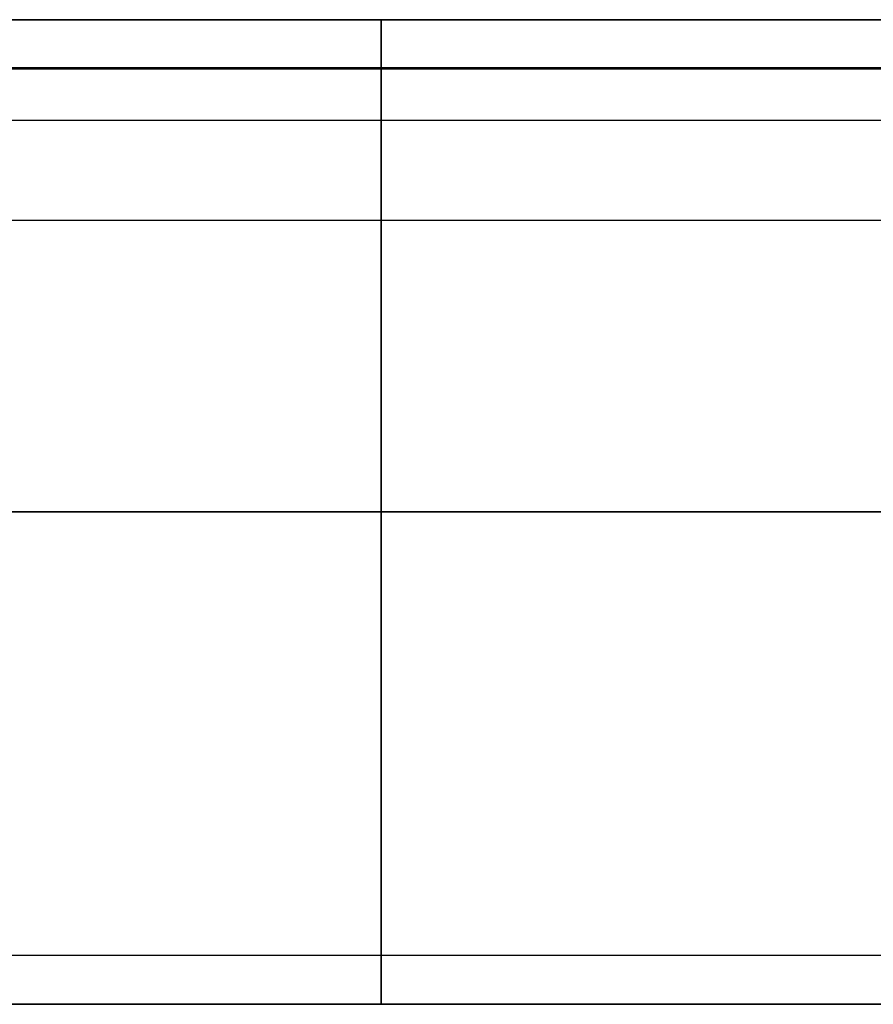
# Model space of a CAD drawing. Header units: millimetres. Extents: x -5 to 795, y 0 to 250.
# Tile 24 of 55: x 11 to 20, y 240 to 250. Entities that reach past the tile are written whole.
import ezdxf

# ---------------------------------------------------------------- set-up
doc = ezdxf.new("R2010")
doc.units = ezdxf.units.MM
doc.layers.add('Plant box - Two tier - Ferm Living', color=7, linetype='Continuous', true_color=0x000000)

msp = doc.modelspace()

# ---------------------------------------------------------------- linework, layer by layer
at = {"layer": 'Plant box - Two tier - Ferm Living'}
for p, q in [((795, 250, 680), (-5, 250, 680)), ((795, 250, 715), (-5, 250, 715)), ((-3, 250, 750), (793, 250, 750)), ((11.449, 250, 674.419), (10.953, 250, 674.29)), ((10.953, 250, 5.556), (11.449, 250, 5.426)), ((11.948, 250, 674.532), (11.449, 250, 674.419)), ((11.449, 250, 5.426), (11.948, 250, 5.314)), ((12.451, 250, 674.628), (11.948, 250, 674.532)), ((11.948, 250, 5.314), (12.451, 250, 5.218)), ((12.958, 250, 674.706), (12.451, 250, 674.628)), ((12.451, 250, 5.218), (12.958, 250, 5.14)), ((13.466, 250, 674.767), (12.958, 250, 674.706)), ((12.958, 250, 5.14), (13.466, 250, 5.079)), ((13.976, 250, 674.811), (13.466, 250, 674.767)), ((13.466, 250, 5.079), (13.976, 250, 5.035)), ((14.488, 250, 674.837), (13.976, 250, 674.811)), ((13.976, 250, 5.035), (14.488, 250, 5.009)), ((15, 250, 674.846), (14.488, 250, 674.837)), ((14.488, 250, 5.009), (15, 250, 5)), ((15, 249.995, 5.217), (15, 250, 5.043)), ((15, 250, 5.043), (15, 249.998, 4.87)), ((15, 249.998, 674.976), (15, 250, 674.802)), ((15, 250, 674.802), (15, 249.995, 674.629)), ((15, 250, 5), (775, 250, 5)), ((775, 250, 674.846), (15, 250, 674.846)), ((15, 249.998, 4.87), (15, 249.991, 4.696)), ((15, 249.991, 675.149), (15, 249.998, 674.976)), ((15, 249.985, 5.39), (15, 249.995, 5.217)), ((15, 249.995, 674.629), (15, 249.985, 674.456)), ((15, 249.991, 4.696), (15, 249.977, 4.523)), ((15, 249.977, 675.322), (15, 249.991, 675.149)), ((15, 249.968, 5.563), (15, 249.985, 5.39)), ((15, 249.985, 674.456), (15, 249.968, 674.283)), ((15, 249.977, 4.523), (15, 249.958, 4.351)), ((15, 249.958, 675.495), (15, 249.977, 675.322)), ((15, 249.946, 5.735), (15, 249.968, 5.563)), ((15, 249.968, 674.283), (15, 249.946, 674.111)), ((15, 249.958, 4.351), (15, 249.932, 4.179)), ((15, 249.932, 675.667), (15, 249.958, 675.495)), ((15, 249.917, 5.906), (15, 249.946, 5.735)), ((15, 249.946, 674.111), (15, 249.917, 673.94)), ((15, 249.932, 4.179), (15, 249.901, 4.009)), ((15, 249.901, 675.837), (15, 249.932, 675.667)), ((15, 249.883, 6.076), (15, 249.917, 5.906)), ((15, 249.917, 673.94), (15, 249.883, 673.769)), ((15, 249.901, 4.009), (15, 249.863, 3.839)), ((15, 249.863, 676.007), (15, 249.901, 675.837)), ((15, 249.842, 6.245), (15, 249.883, 6.076)), ((15, 249.883, 673.769), (15, 249.842, 673.601)), ((15, 249.863, 3.839), (15, 249.82, 3.671)), ((15, 249.82, 676.175), (15, 249.863, 676.007)), ((15, 249.796, 6.412), (15, 249.842, 6.245)), ((15, 249.842, 673.601), (15, 249.796, 673.433)), ((15, 249.82, 3.671), (15, 249.771, 3.505)), ((15, 249.771, 676.341), (15, 249.82, 676.175)), ((15, 249.744, 6.578), (15, 249.796, 6.412)), ((15, 249.796, 673.433), (15, 249.744, 673.268)), ((15, 249.771, 3.505), (15, 249.716, 3.34)), ((15, 249.716, 676.506), (15, 249.771, 676.341)), ((15, 249.687, 6.742), (15, 249.744, 6.578)), ((15, 249.744, 673.268), (15, 249.687, 673.104)), ((15, 249.716, 3.34), (15, 249.656, 3.177)), ((15, 249.656, 676.669), (15, 249.716, 676.506)), ((15, 249.624, 6.903), (15, 249.687, 6.742)), ((15, 249.687, 673.104), (15, 249.624, 672.942)), ((15, 249.656, 3.177), (15, 249.59, 3.017)), ((15, 249.59, 676.829), (15, 249.656, 676.669)), ((15, 249.555, 7.063), (15, 249.624, 6.903)), ((15, 249.624, 672.942), (15, 249.555, 672.783)), ((789.992, 249.51, 164.093), (0, 249.51, 164.093)), ((789.992, 249.51, 166.093), (0, 249.51, 166.093)), ((0, 249.51, 165.093), (789.992, 249.51, 165.093)), ((15, 249.59, 3.017), (15, 249.518, 2.859)), ((15, 249.518, 676.987), (15, 249.59, 676.829)), ((15, 249.48, 7.22), (15, 249.555, 7.063)), ((15, 249.555, 672.783), (15, 249.48, 672.626)), ((15, 249.518, 2.859), (15, 249.441, 2.703)), ((15, 249.441, 677.143), (15, 249.518, 676.987)), ((2.179, 249.5, 159.5), (787.821, 249.5, 159.5)), ((15, 249.401, 7.374), (15, 249.48, 7.22)), ((15, 249.48, 672.626), (15, 249.401, 672.472)), ((15, 249.441, 2.703), (15, 249.359, 2.55)), ((15, 249.359, 677.296), (15, 249.441, 677.143)), ((15, 249.316, 7.525), (15, 249.401, 7.374)), ((15, 249.401, 672.472), (15, 249.316, 672.321)), ((15, 249.359, 2.55), (15, 249.271, 2.4)), ((15, 249.271, 677.445), (15, 249.359, 677.296)), ((15, 249.225, 7.673), (15, 249.316, 7.525)), ((15, 249.316, 672.321), (15, 249.225, 672.173)), ((15, 249.271, 2.4), (15, 249.178, 2.254)), ((15, 249.178, 677.592), (15, 249.271, 677.445)), ((15, 249.13, 7.818), (15, 249.225, 7.673)), ((15, 249.225, 672.173), (15, 249.13, 672.028)), ((15, 249.178, 2.254), (15, 249.08, 2.11)), ((15, 249.08, 677.735), (15, 249.178, 677.592)), ((15, 249.03, 7.96), (15, 249.13, 7.818)), ((15, 249.13, 672.028), (15, 249.03, 671.886)), ((15, 249.08, 2.11), (15, 248.978, 1.971)), ((15, 248.978, 677.875), (15, 249.08, 677.735)), ((15, 248.925, 8.098), (15, 249.03, 7.96)), ((15, 249.03, 671.886), (15, 248.925, 671.748)), ((-3, 248.98, 750), (793, 248.98, 750)), ((15, 248.978, 1.971), (15, 248.87, 1.834)), ((15, 248.87, 678.011), (15, 248.978, 677.875)), ((15, 248.815, 8.232), (15, 248.925, 8.098)), ((15, 248.925, 671.748), (15, 248.815, 671.613)), ((15, 248.87, 1.834), (15, 248.758, 1.702)), ((15, 248.758, 678.144), (15, 248.87, 678.011)), ((15, 248.7, 8.363), (15, 248.815, 8.232)), ((15, 248.815, 671.613), (15, 248.7, 671.483)), ((15, 248.758, 1.702), (15, 248.641, 1.573)), ((15, 248.641, 678.272), (15, 248.758, 678.144)), ((15, 248.581, 8.489), (15, 248.7, 8.363)), ((15, 248.7, 671.483), (15, 248.581, 671.357)), ((15, 248.641, 1.573), (15, 248.52, 1.449)), ((15, 248.52, 678.397), (15, 248.641, 678.272)), ((15, 248.458, 8.611), (15, 248.581, 8.489)), ((15, 248.581, 671.357), (15, 248.458, 671.234)), ((15, 248.52, 1.449), (15, 248.395, 1.329)), ((15, 248.395, 678.517), (15, 248.52, 678.397)), ((15, 248.331, 8.729), (15, 248.458, 8.611)), ((15, 248.458, 671.234), (15, 248.331, 671.117)), ((15, 248.395, 1.329), (15, 248.265, 1.214)), ((15, 248.265, 678.632), (15, 248.395, 678.517)), ((15, 248.199, 8.843), (15, 248.331, 8.729)), ((15, 248.331, 671.117), (15, 248.199, 671.003)), ((15, 248.265, 1.214), (15, 248.132, 1.102)), ((15, 248.132, 678.743), (15, 248.265, 678.632)), ((15, 248.064, 8.951), (15, 248.199, 8.843)), ((15, 248.199, 671.003), (15, 248.064, 670.895)), ((15, 248.132, 1.102), (15, 247.995, 0.996)), ((15, 247.995, 678.85), (15, 248.132, 678.743)), ((15, 247.925, 9.055), (15, 248.064, 8.951)), ((15, 248.064, 670.895), (15, 247.925, 670.791)), ((793, 247.959, 682), (-3, 247.959, 682)), ((793, 247.959, 750), (-3, 247.959, 750)), ((793, 247.959, 715), (-3, 247.959, 715)), ((15, 247.995, 0.996), (15, 247.854, 0.895)), ((15, 247.854, 678.951), (15, 247.995, 678.85)), ((15, 247.782, 9.154), (15, 247.925, 9.055)), ((15, 247.925, 670.791), (15, 247.782, 670.691)), ((15, 247.854, 0.895), (15, 247.71, 0.798)), ((15, 247.71, 679.048), (15, 247.854, 678.951)), ((15, 247.636, 9.248), (15, 247.782, 9.154)), ((15, 247.782, 670.691), (15, 247.636, 670.597)), ((15, 247.71, 0.798), (15, 247.562, 0.706)), ((15, 247.562, 679.139), (15, 247.71, 679.048)), ((15, 247.487, 9.337), (15, 247.636, 9.248)), ((15, 247.636, 670.597), (15, 247.487, 670.508)), ((15, 247.562, 0.706), (15, 247.412, 0.62)), ((15, 247.412, 679.226), (15, 247.562, 679.139)), ((15, 247.335, 9.421), (15, 247.487, 9.337)), ((15, 247.487, 670.508), (15, 247.335, 670.425)), ((15, 247.412, 0.62), (15, 247.258, 0.539)), ((15, 247.258, 679.307), (15, 247.412, 679.226)), ((15, 247.181, 9.499), (15, 247.335, 9.421)), ((15, 247.335, 670.425), (15, 247.181, 670.346)), ((15, 247.258, 0.539), (15, 247.102, 0.463)), ((15, 247.102, 679.382), (15, 247.258, 679.307)), ((15, 247.023, 9.572), (15, 247.181, 9.499)), ((15, 247.181, 670.346), (15, 247.023, 670.273)), ((15, 247.102, 0.463), (15, 246.943, 0.393)), ((15, 246.943, 679.453), (15, 247.102, 679.382)), ((15, 246.863, 9.64), (15, 247.023, 9.572)), ((15, 247.023, 670.273), (15, 246.863, 670.206)), ((15, 246.943, 0.393), (15, 246.782, 0.328)), ((15, 246.782, 679.517), (15, 246.943, 679.453)), ((15, 246.701, 9.702), (15, 246.863, 9.64)), ((15, 246.863, 670.206), (15, 246.701, 670.144)), ((15, 246.782, 0.328), (15, 246.619, 0.269)), ((15, 246.619, 679.576), (15, 246.782, 679.517)), ((15, 246.537, 9.758), (15, 246.701, 9.702)), ((15, 246.701, 670.144), (15, 246.537, 670.088)), ((15, 246.619, 0.269), (15, 246.454, 0.216)), ((15, 246.454, 679.63), (15, 246.619, 679.576)), ((15, 246.371, 9.808), (15, 246.537, 9.758)), ((15, 246.537, 670.088), (15, 246.371, 670.037)), ((15, 246.454, 0.216), (15, 246.287, 0.169)), ((15, 246.287, 679.677), (15, 246.454, 679.63)), ((15, 246.203, 9.853), (15, 246.371, 9.808)), ((15, 246.371, 670.037), (15, 246.203, 669.993)), ((15, 246.287, 0.169), (15, 246.119, 0.127)), ((15, 246.119, 679.719), (15, 246.287, 679.677)), ((15, 246.034, 9.892), (15, 246.203, 9.853)), ((15, 246.203, 669.993), (15, 246.034, 669.954)), ((15, 246.119, 0.127), (15, 245.949, 0.091)), ((15, 245.949, 679.755), (15, 246.119, 679.719)), ((15, 245.863, 9.925), (15, 246.034, 9.892)), ((15, 246.034, 669.954), (15, 245.863, 669.921)), ((15, 245.949, 0.091), (15, 245.778, 0.061)), ((15, 245.778, 679.785), (15, 245.949, 679.755)), ((15, 245.692, 9.952), (15, 245.863, 9.925)), ((15, 245.863, 669.921), (15, 245.692, 669.894)), ((15, 245.778, 0.061), (15, 245.606, 0.037)), ((15, 245.606, 679.809), (15, 245.778, 679.785)), ((15, 245.52, 9.973), (15, 245.692, 9.952)), ((15, 245.692, 669.894), (15, 245.52, 669.873)), ((15, 245.606, 0.037), (15, 245.433, 0.019)), ((15, 245.433, 679.827), (15, 245.606, 679.809)), ((15, 245.347, 9.988), (15, 245.52, 9.973)), ((15, 245.52, 669.873), (15, 245.347, 669.858)), ((15, 245.433, 0.019), (15, 245.26, 0.007)), ((15, 245.26, 679.839), (15, 245.433, 679.827)), ((15, 245.174, 9.997), (15, 245.347, 9.988)), ((15, 245.347, 669.858), (15, 245.174, 669.849)), ((15, 245.26, 0.007), (15, 245.087, 0.001)), ((15, 245.087, 679.845), (15, 245.26, 679.839)), ((15, 245, 10), (15, 245.174, 9.997)), ((15, 245.174, 669.849), (15, 245, 669.846)), ((15, 245.087, 0.001), (15, 244.913, 0.001)), ((15, 244.913, 679.845), (15, 245.087, 679.845)), ((5, 245, 155), (785, 245, 155)), ((5, 245, 164), (785, 245, 164)), ((11.602, 245, 679.555), (10.931, 245, 679.427)), ((10.931, 245, 0.418), (11.602, 245, 0.291)), ((11.449, 245, 674.419), (10.953, 245, 674.29)), ((10.953, 245, 5.556), (11.449, 245, 5.426)), ((11.331, 245, 669.149), (11.016, 245, 669.018)), ((11.016, 245, 10.828), (11.331, 245, 10.697)), ((11.651, 245, 669.268), (11.331, 245, 669.149)), ((11.331, 245, 10.697), (11.651, 245, 10.577)), ((11.948, 245, 674.532), (11.449, 245, 674.419)), ((11.449, 245, 5.426), (11.948, 245, 5.314)), ((12.277, 245, 679.66), (11.602, 245, 679.555)), ((11.602, 245, 0.291), (12.277, 245, 0.186)), ((11.975, 245, 669.377), (11.651, 245, 669.268)), ((11.651, 245, 10.577), (11.975, 245, 10.469)), ((12.451, 245, 674.628), (11.948, 245, 674.532)), ((11.948, 245, 5.314), (12.451, 245, 5.218)), ((12.302, 245, 669.475), (11.975, 245, 669.377)), ((11.975, 245, 10.469), (12.302, 245, 10.371)), ((12.955, 245, 679.741), (12.277, 245, 679.66)), ((12.277, 245, 0.186), (12.955, 245, 0.105)), ((12.632, 245, 669.561), (12.302, 245, 669.475)), ((12.302, 245, 10.371), (12.632, 245, 10.284)), ((12.958, 245, 674.706), (12.451, 245, 674.628)), ((12.451, 245, 5.218), (12.958, 245, 5.14)), ((12.965, 245, 669.637), (12.632, 245, 669.561)), ((12.632, 245, 10.284), (12.965, 245, 10.209)), ((13.635, 245, 679.799), (12.955, 245, 679.741)), ((12.955, 245, 0.105), (13.635, 245, 0.047)), ((13.466, 245, 674.767), (12.958, 245, 674.706)), ((12.958, 245, 5.14), (13.466, 245, 5.079)), ((13.301, 245, 669.7), (12.965, 245, 669.637)), ((12.965, 245, 10.209), (13.301, 245, 10.145)), ((13.638, 245, 669.753), (13.301, 245, 669.7)), ((13.301, 245, 10.145), (13.638, 245, 10.093)), ((13.976, 245, 674.811), (13.466, 245, 674.767)), ((13.466, 245, 5.079), (13.976, 245, 5.035)), ((14.317, 245, 679.834), (13.635, 245, 679.799)), ((13.635, 245, 0.047), (14.317, 245, 0.012)), ((13.977, 245, 669.793), (13.638, 245, 669.753)), ((13.638, 245, 10.093), (13.977, 245, 10.052)), ((14.488, 245, 674.837), (13.976, 245, 674.811)), ((13.976, 245, 5.035), (14.488, 245, 5.009)), ((14.318, 245, 669.823), (13.977, 245, 669.793)), ((13.977, 245, 10.052), (14.318, 245, 10.023)), ((15, 245, 679.846), (14.317, 245, 679.834)), ((14.317, 245, 0.012), (15, 245)), ((14.659, 245, 669.84), (14.318, 245, 669.823)), ((14.318, 245, 10.023), (14.659, 245, 10.006)), ((15, 245, 674.846), (14.488, 245, 674.837)), ((14.488, 245, 5.009), (15, 245, 5)), ((15, 245, 669.846), (14.659, 245, 669.84)), ((14.659, 245, 10.006), (15, 245, 10)), ((15, 245, 10), (775, 245, 10)), ((15, 244.826, 9.997), (15, 245, 10)), ((775, 245, 669.846), (15, 245, 669.846)), ((15, 245, 669.846), (15, 244.826, 669.849)), ((15, 245), (775, 245)), ((775, 245, 679.846), (15, 245, 679.846)), ((15, 245, 5), (775, 245, 5)), ((775, 245, 674.846), (15, 245, 674.846)), ((15, 244.913, 0.001), (15, 244.74, 0.007)), ((15, 244.74, 679.839), (15, 244.913, 679.845)), ((15, 244.653, 9.988), (15, 244.826, 9.997)), ((15, 244.826, 669.849), (15, 244.653, 669.858)), ((15, 244.74, 0.007), (15, 244.567, 0.019)), ((15, 244.567, 679.827), (15, 244.74, 679.839)), ((15, 244.48, 9.973), (15, 244.653, 9.988)), ((15, 244.653, 669.858), (15, 244.48, 669.873)), ((15, 244.567, 0.019), (15, 244.394, 0.037)), ((15, 244.394, 679.809), (15, 244.567, 679.827)), ((15, 244.308, 9.952), (15, 244.48, 9.973)), ((15, 244.48, 669.873), (15, 244.308, 669.894)), ((15, 244.394, 0.037), (15, 244.222, 0.061)), ((15, 244.222, 679.785), (15, 244.394, 679.809)), ((15, 244.137, 9.925), (15, 244.308, 9.952)), ((15, 244.308, 669.894), (15, 244.137, 669.921)), ((15, 244.222, 0.061), (15, 244.051, 0.091)), ((15, 244.051, 679.755), (15, 244.222, 679.785)), ((15, 243.966, 9.892), (15, 244.137, 9.925)), ((15, 244.137, 669.921), (15, 243.966, 669.954)), ((15, 244.051, 0.091), (15, 243.881, 0.127)), ((15, 243.881, 679.719), (15, 244.051, 679.755)), ((15, 243.797, 9.853), (15, 243.966, 9.892)), ((15, 243.966, 669.954), (15, 243.797, 669.993)), ((15, 243.881, 0.127), (15, 243.713, 0.169)), ((15, 243.713, 679.677), (15, 243.881, 679.719)), ((15, 243.629, 9.808), (15, 243.797, 9.853)), ((15, 243.797, 669.993), (15, 243.629, 670.037)), ((15, 243.713, 0.169), (15, 243.546, 0.216)), ((15, 243.546, 679.63), (15, 243.713, 679.677)), ((15, 243.463, 9.758), (15, 243.629, 9.808)), ((15, 243.629, 670.037), (15, 243.463, 670.088)), ((15, 243.546, 0.216), (15, 243.381, 0.269)), ((15, 243.381, 679.576), (15, 243.546, 679.63)), ((15, 243.299, 9.702), (15, 243.463, 9.758)), ((15, 243.463, 670.088), (15, 243.299, 670.144)), ((15, 243.381, 0.269), (15, 243.218, 0.328)), ((15, 243.218, 679.517), (15, 243.381, 679.576)), ((15, 243.137, 9.64), (15, 243.299, 9.702)), ((15, 243.299, 670.144), (15, 243.137, 670.206)), ((15, 243.218, 0.328), (15, 243.057, 0.393)), ((15, 243.057, 679.453), (15, 243.218, 679.517)), ((15, 242.977, 9.572), (15, 243.137, 9.64)), ((15, 243.137, 670.206), (15, 242.977, 670.273)), ((15, 243.057, 0.393), (15, 242.898, 0.463)), ((15, 242.898, 679.382), (15, 243.057, 679.453)), ((15, 242.819, 9.499), (15, 242.977, 9.572)), ((15, 242.977, 670.273), (15, 242.819, 670.346)), ((15, 242.898, 0.463), (15, 242.742, 0.539)), ((15, 242.742, 679.307), (15, 242.898, 679.382)), ((15, 242.665, 9.421), (15, 242.819, 9.499)), ((15, 242.819, 670.346), (15, 242.665, 670.425)), ((15, 242.742, 0.539), (15, 242.588, 0.62)), ((15, 242.588, 679.226), (15, 242.742, 679.307)), ((15, 242.513, 9.337), (15, 242.665, 9.421)), ((15, 242.665, 670.425), (15, 242.513, 670.508)), ((15, 242.588, 0.62), (15, 242.438, 0.706)), ((15, 242.438, 679.139), (15, 242.588, 679.226)), ((15, 242.364, 9.248), (15, 242.513, 9.337)), ((15, 242.513, 670.508), (15, 242.364, 670.597)), ((15, 242.438, 0.706), (15, 242.29, 0.798)), ((15, 242.29, 679.048), (15, 242.438, 679.139)), ((15, 242.218, 9.154), (15, 242.364, 9.248)), ((15, 242.364, 670.597), (15, 242.218, 670.691)), ((15, 242.29, 0.798), (15, 242.146, 0.895)), ((15, 242.146, 678.951), (15, 242.29, 679.048)), ((15, 242.075, 9.055), (15, 242.218, 9.154)), ((15, 242.218, 670.691), (15, 242.075, 670.791)), ((15, 242.146, 0.895), (15, 242.005, 0.996)), ((15, 242.005, 678.85), (15, 242.146, 678.951)), ((15, 241.936, 8.951), (15, 242.075, 9.055)), ((15, 242.075, 670.791), (15, 241.936, 670.895)), ((15, 242.005, 0.996), (15, 241.868, 1.102)), ((15, 241.868, 678.743), (15, 242.005, 678.85)), ((15, 241.801, 8.843), (15, 241.936, 8.951)), ((15, 241.936, 670.895), (15, 241.801, 671.003)), ((15, 241.868, 1.102), (15, 241.735, 1.214)), ((15, 241.735, 678.632), (15, 241.868, 678.743)), ((15, 241.669, 8.729), (15, 241.801, 8.843)), ((15, 241.801, 671.003), (15, 241.669, 671.117)), ((15, 241.735, 1.214), (15, 241.605, 1.329)), ((15, 241.605, 678.517), (15, 241.735, 678.632)), ((15, 241.542, 8.611), (15, 241.669, 8.729)), ((15, 241.669, 671.117), (15, 241.542, 671.234)), ((15, 241.605, 1.329), (15, 241.48, 1.449)), ((15, 241.48, 678.397), (15, 241.605, 678.517)), ((15, 241.419, 8.489), (15, 241.542, 8.611)), ((15, 241.542, 671.234), (15, 241.419, 671.357)), ((15, 241.48, 1.449), (15, 241.359, 1.573)), ((15, 241.359, 678.272), (15, 241.48, 678.397)), ((15, 241.3, 8.363), (15, 241.419, 8.489)), ((15, 241.419, 671.357), (15, 241.3, 671.483)), ((15, 241.359, 1.573), (15, 241.242, 1.702)), ((15, 241.242, 678.144), (15, 241.359, 678.272)), ((15, 241.185, 8.232), (15, 241.3, 8.363)), ((15, 241.3, 671.483), (15, 241.185, 671.613)), ((15, 241.242, 1.702), (15, 241.13, 1.834)), ((15, 241.13, 678.011), (15, 241.242, 678.144)), ((15, 241.075, 8.098), (15, 241.185, 8.232)), ((15, 241.185, 671.613), (15, 241.075, 671.748)), ((15, 241.13, 1.834), (15, 241.022, 1.971)), ((15, 241.022, 677.875), (15, 241.13, 678.011)), ((15, 240.97, 7.96), (15, 241.075, 8.098)), ((15, 241.075, 671.748), (15, 240.97, 671.886)), ((15, 241.022, 1.971), (15, 240.92, 2.11)), ((15, 240.92, 677.735), (15, 241.022, 677.875)), ((15, 240.87, 7.818), (15, 240.97, 7.96)), ((15, 240.97, 671.886), (15, 240.87, 672.028)), ((15, 240.92, 2.11), (15, 240.822, 2.254)), ((15, 240.822, 677.592), (15, 240.92, 677.735)), ((15, 240.775, 7.673), (15, 240.87, 7.818)), ((15, 240.87, 672.028), (15, 240.775, 672.173)), ((15, 240.822, 2.254), (15, 240.729, 2.4)), ((15, 240.729, 677.445), (15, 240.822, 677.592)), ((15, 240.684, 7.525), (15, 240.775, 7.673)), ((15, 240.775, 672.173), (15, 240.684, 672.321)), ((15, 240.729, 2.4), (15, 240.641, 2.55)), ((15, 240.641, 677.296), (15, 240.729, 677.445)), ((15, 240.599, 7.374), (15, 240.684, 7.525)), ((15, 240.684, 672.321), (15, 240.599, 672.472)), ((15, 240.641, 2.55), (15, 240.559, 2.703)), ((15, 240.559, 677.143), (15, 240.641, 677.296)), ((15, 240.52, 7.22), (15, 240.599, 7.374)), ((15, 240.599, 672.472), (15, 240.52, 672.626)), ((15, 240.559, 2.703), (15, 240.482, 2.859)), ((15, 240.482, 676.987), (15, 240.559, 677.143)), ((15, 240.445, 7.063), (15, 240.52, 7.22)), ((15, 240.52, 672.626), (15, 240.445, 672.783)), ((2.179, 240.5, 159.5), (787.821, 240.5, 159.5)), ((15, 240.482, 2.859), (15, 240.41, 3.017)), ((15, 240.41, 676.829), (15, 240.482, 676.987)), ((15, 240.376, 6.903), (15, 240.445, 7.063)), ((15, 240.445, 672.783), (15, 240.376, 672.942)), ((15, 240.41, 3.017), (15, 240.344, 3.177)), ((15, 240.344, 676.669), (15, 240.41, 676.829)), ((15, 240.313, 6.742), (15, 240.376, 6.903)), ((15, 240.376, 672.942), (15, 240.313, 673.104)), ((15, 240.344, 3.177), (15, 240.284, 3.34)), ((15, 240.284, 676.506), (15, 240.344, 676.669)), ((15, 240.256, 6.578), (15, 240.313, 6.742)), ((15, 240.313, 673.104), (15, 240.256, 673.268)), ((15, 240.284, 3.34), (15, 240.229, 3.505)), ((15, 240.229, 676.341), (15, 240.284, 676.506)), ((15, 240.204, 6.412), (15, 240.256, 6.578)), ((15, 240.256, 673.268), (15, 240.204, 673.433)), ((15, 240.229, 3.505), (15, 240.18, 3.671)), ((15, 240.18, 676.175), (15, 240.229, 676.341)), ((15, 240.158, 6.245), (15, 240.204, 6.412)), ((15, 240.204, 673.433), (15, 240.158, 673.601)), ((15, 240.18, 3.671), (15, 240.137, 3.839)), ((15, 240.137, 676.007), (15, 240.18, 676.175)), ((15, 240.117, 6.076), (15, 240.158, 6.245)), ((15, 240.158, 673.601), (15, 240.117, 673.769)), ((15, 240.137, 3.839), (15, 240.099, 4.009)), ((15, 240.099, 675.837), (15, 240.137, 676.007)), ((15, 240.083, 5.906), (15, 240.117, 6.076)), ((15, 240.117, 673.769), (15, 240.083, 673.94)), ((15, 240.099, 4.009), (15, 240.068, 4.179)), ((15, 240.068, 675.667), (15, 240.099, 675.837)), ((15, 240.054, 5.735), (15, 240.083, 5.906)), ((15, 240.083, 673.94), (15, 240.054, 674.111)), ((15, 240.068, 4.179), (15, 240.042, 4.351)), ((15, 240.042, 675.495), (15, 240.068, 675.667)), ((15, 240.032, 5.563), (15, 240.054, 5.735)), ((15, 240.054, 674.111), (15, 240.032, 674.283)), ((15, 240.042, 4.351), (15, 240.023, 4.523)), ((15, 240.023, 675.322), (15, 240.042, 675.495)), ((15, 240.015, 5.39), (15, 240.032, 5.563)), ((15, 240.032, 674.283), (15, 240.015, 674.456)), ((15, 240.023, 4.523), (15, 240.009, 4.696)), ((15, 240.009, 675.149), (15, 240.023, 675.322)), ((15, 240.005, 5.217), (15, 240.015, 5.39)), ((15, 240.015, 674.456), (15, 240.005, 674.629)), ((15, 240.009, 4.696), (15, 240.002, 4.87)), ((15, 240.002, 674.976), (15, 240.009, 675.149)), ((15, 240, 5.043), (15, 240.005, 5.217)), ((15, 240.005, 674.629), (15, 240, 674.802)), ((15, 240.002, 4.87), (15, 240, 5.043)), ((15, 240, 674.802), (15, 240.002, 674.976)), ((11.449, 240, 674.419), (10.953, 240, 674.29)), ((10.953, 240, 5.556), (11.449, 240, 5.426)), ((11.948, 240, 674.532), (11.449, 240, 674.419)), ((11.449, 240, 5.426), (11.948, 240, 5.314)), ((12.451, 240, 674.628), (11.948, 240, 674.532)), ((11.948, 240, 5.314), (12.451, 240, 5.218)), ((12.958, 240, 674.706), (12.451, 240, 674.628)), ((12.451, 240, 5.218), (12.958, 240, 5.14)), ((13.466, 240, 674.767), (12.958, 240, 674.706)), ((12.958, 240, 5.14), (13.466, 240, 5.079)), ((13.976, 240, 674.811), (13.466, 240, 674.767)), ((13.466, 240, 5.079), (13.976, 240, 5.035)), ((14.488, 240, 674.837), (13.976, 240, 674.811)), ((13.976, 240, 5.035), (14.488, 240, 5.009)), ((15, 240, 674.846), (14.488, 240, 674.837)), ((14.488, 240, 5.009), (15, 240, 5)), ((15, 240, 5), (775, 240, 5)), ((775, 240, 674.846), (15, 240, 674.846))]:
    msp.add_line(p, q, dxfattribs=at)

doc.saveas('drawing.dxf')
